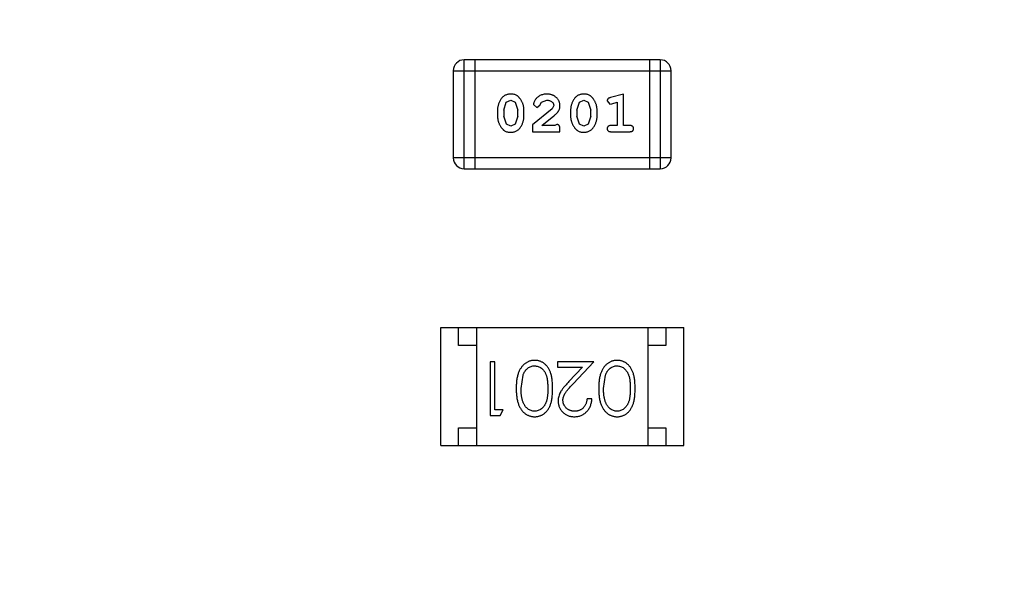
# Model space of a CAD drawing. Header units: inches. Extents: x -13 to 119, y -33 to 44.
# Tile 36 of 40: x 102.41 to 105.16, y 14.02 to 15.57. Entities that reach past the tile are written whole.
import ezdxf

# ---------------------------------------------------------------- set-up
doc = ezdxf.new("R2010")
doc.units = ezdxf.units.IN
doc.header["$LTSCALE"] = 1.21
doc.header["$MEASUREMENT"] = 0
doc.header["$PDMODE"] = 3
doc.header["$PDSIZE"] = 0.3125
doc.layers.get('0').update_dxf_attribs({"linetype": 'CONTINUOUS'})
doc.layers.get('Defpoints').update_dxf_attribs({"linetype": 'CONTINUOUS'})
doc.layers.add('DIM', color=3, linetype='CONTINUOUS')
doc.styles.get("Standard").update_dxf_attribs({"font": 'txt', "width": 0.8})
doc.dimstyles.get("Standard").update_dxf_attribs({"dimtxt": 0.15625, "dimasz": 0.1875, "dimexe": 0.125, "dimexo": 0.0625, "dimgap": 0.09, "dimtad": 0, "dimtih": 1, "dimtoh": 1, "dimzin": 4, "dimdsep": 46, "dimtxsty": 'Standard', "dimblk": '_FILLED', "dimblk1": '_FILLED', "dimblk2": '_FILLED', "dimcen": 0.09, "dimazin": 1, "dimtp": 0.01, "dimtm": 0.01, "dimtfac": 1, "dimtofl": 0, "dimtmove": 0, "dimatfit": 3, "dimldrblk": '_FILLED', "dimfxl": 1, "dimtolj": 1, "dimtzin": 4, "dimarcsym": 0})

# ---------------------------------------------------------------- blocks, each defined once
blk = doc.blocks.new('_FILLED')
at = {"color": 0, "linetype": 'ByBlock'}
blk.add_solid([(0, 0), (-1, 0.1667), (-1, -0.1667)], dxfattribs=at)
blk = doc.blocks.new('*D26')
at = {"layer": 'Defpoints', "color": 0}
for p in [(87.6825, 22.6485), (108.0025, -8.1472), (108.0025, -17.2496)]:
    blk.add_point(p, dxfattribs=at)
at = {"layer": 'DIM', "color": 0, "lineweight": -2}
for p, q in [((87.6825, 22.586), (87.6825, -17.3746)), ((108.0025, -8.2097), (108.0025, -17.3746)), ((88.8825, -17.2496), (95.9125, -17.2496)), ((106.8025, -17.2496), (99.7725, -17.2496))]:
    blk.add_line(p, q, dxfattribs=at)
at = {"layer": 'DIM', "color": 0, "lineweight": -2, "xscale": 1.2, "yscale": 1.2, "zscale": 1.2, "rotation": 180}
blk.add_blockref('_FILLED', (87.6825, -17.2496), dxfattribs=at)
at = {"layer": 'DIM', "color": 0, "lineweight": -2, "xscale": 1.2, "yscale": 1.2, "zscale": 1.2}
blk.add_blockref('_FILLED', (108.0025, -17.2496), dxfattribs=at)
at = {"layer": 'DIM', "color": 0, "insert": (97.8425, -17.2496), "char_height": 1.2, "attachment_point": 5}
blk.add_mtext('\\A1;20.32', dxfattribs=at)
blk = doc.blocks.new('*D29')
at = {"layer": 'Defpoints', "color": 0}
for p in [(104.4822, 23.466), (115.0848, 23.466), (106.0027, -8.5301)]:
    blk.add_point(p, dxfattribs=at)
at = {"layer": 'DIM', "color": 0, "lineweight": -2}
for p, q in [((104.5447, 23.466), (115.2098, 23.466)), ((115.0848, 22.266), (115.0848, 9.318)), ((115.0848, -7.3301), (115.0848, 5.618)), ((106.0652, -8.5301), (115.2098, -8.5301))]:
    blk.add_line(p, q, dxfattribs=at)
at = {"layer": 'DIM', "color": 0, "lineweight": -2, "xscale": 1.2, "yscale": 1.2, "zscale": 1.2}
for p, rotation in [((115.0848, 23.466), 90), ((115.0848, -8.5301), 270)]:
    blk.add_blockref('_FILLED', p, dxfattribs=dict(at, rotation=rotation))
at = {"layer": 'DIM', "color": 0, "insert": (115.0848, 7.468), "char_height": 1.2, "attachment_point": 5, "rotation": 90}
blk.add_mtext('\\A1;32.00', dxfattribs=at)

msp = doc.modelspace()

# ---------------------------------------------------------------- linework, layer by layer
at = {"color": 7, "linetype": 'Continuous'}
for p, q in [((103.6519, 15.1551), (103.6519, 15.4599)), ((104.2005, 15.4599), (103.6519, 15.4599)), ((103.6823, 15.1551), (103.6823, 15.4599)), ((104.17, 15.4599), (104.17, 15.1551)), ((104.2005, 15.4599), (104.2005, 15.1551)), ((103.6214, 15.4294), (103.6214, 15.1856)), ((103.6214, 15.4294), (104.231, 15.4294)), ((104.231, 15.1856), (104.231, 15.4294)), ((103.7698, 15.341), (103.7822, 15.3468)), ((103.7822, 15.3468), (103.7943, 15.3416)), ((103.8682, 15.3415), (103.8831, 15.3468)), ((103.9743, 15.341), (103.9867, 15.3468)), ((103.9867, 15.3468), (103.9989, 15.3416)), ((104.052, 15.3451), (104.0599, 15.3358)), ((104.0977, 15.3642), (104.0611, 15.3543)), ((104.0977, 15.2761), (104.0977, 15.3642)), ((103.7453, 15.3195), (103.7453, 15.3018)), ((103.7626, 15.3193), (103.7698, 15.341)), ((103.7626, 15.3193), (103.7626, 15.3021)), ((103.7943, 15.3416), (103.8019, 15.3193)), ((103.8019, 15.3021), (103.8019, 15.3193)), ((103.8192, 15.3018), (103.8192, 15.3195)), ((103.8978, 15.3226), (103.8428, 15.2776)), ((103.846, 15.3348), (103.8548, 15.3264)), ((103.8548, 15.3264), (103.8633, 15.333)), ((103.8633, 15.333), (103.8682, 15.3415)), ((103.9026, 15.3323), (103.8978, 15.3226)), ((103.9498, 15.3195), (103.9498, 15.3018)), ((103.9671, 15.3193), (103.9743, 15.341)), ((103.9671, 15.3193), (103.9671, 15.3021)), ((103.9989, 15.3416), (104.0064, 15.3193)), ((104.0064, 15.3021), (104.0064, 15.3193)), ((104.0237, 15.3018), (104.0237, 15.3195)), ((104.0599, 15.3358), (104.0653, 15.3369)), ((104.0653, 15.3369), (104.0804, 15.341)), ((104.0804, 15.341), (104.0804, 15.2761)), ((103.7702, 15.2798), (103.7626, 15.3021)), ((103.8019, 15.3021), (103.7947, 15.2803)), ((103.8696, 15.2761), (103.9031, 15.3031)), ((103.9747, 15.2798), (103.9671, 15.3021)), ((104.0064, 15.3021), (103.9992, 15.2803)), ((103.7824, 15.2745), (103.7702, 15.2798)), ((103.7947, 15.2803), (103.7824, 15.2745)), ((103.8428, 15.2776), (103.8428, 15.2587)), ((103.9057, 15.2761), (103.8696, 15.2761)), ((103.9112, 15.2792), (103.9057, 15.2761)), ((103.9199, 15.2587), (103.9199, 15.2666)), ((103.9869, 15.2745), (103.9747, 15.2798)), ((103.9992, 15.2803), (103.9869, 15.2745)), ((104.0804, 15.2761), (104.0631, 15.2761)), ((104.115, 15.2761), (104.0977, 15.2761)), ((103.8428, 15.2587), (103.9199, 15.2587)), ((104.0631, 15.2587), (104.115, 15.2587)), ((104.231, 15.1856), (103.6214, 15.1856)), ((103.6519, 15.1551), (104.2005, 15.1551)), ((103.5862, 14.3805), (103.5862, 14.7105)), ((103.5862, 14.7105), (104.2662, 14.7105)), ((103.6362, 14.6605), (103.6362, 14.7105)), ((103.6862, 14.7105), (103.6862, 14.3805)), ((104.1662, 14.7105), (104.1662, 14.3805)), ((104.2162, 14.7105), (104.2162, 14.6605)), ((104.2662, 14.3805), (104.2662, 14.7105)), ((103.6862, 14.6605), (103.6362, 14.6605)), ((104.2162, 14.6605), (104.1662, 14.6605)), ((103.7244, 14.6152), (103.7244, 14.4652)), ((103.7379, 14.6152), (103.7244, 14.6152)), ((103.7379, 14.4806), (103.7379, 14.6152)), ((103.9129, 14.6152), (103.9129, 14.5998)), ((104.0148, 14.6152), (103.9129, 14.6152)), ((103.9566, 14.5531), (104.0148, 14.6152)), ((103.811, 14.5402), (103.8166, 14.5779)), ((103.9129, 14.5998), (103.9827, 14.5998)), ((103.9827, 14.5998), (103.9452, 14.5598)), ((104.0417, 14.5402), (104.0474, 14.5779)), ((104.009, 14.5113), (103.9956, 14.5113)), ((103.7244, 14.4652), (103.7522, 14.4652)), ((103.761, 14.4806), (103.7379, 14.4806)), ((103.7522, 14.4652), (103.761, 14.4806)), ((103.6362, 14.3805), (103.6362, 14.4305)), ((103.6362, 14.4305), (103.6862, 14.4305)), ((104.1662, 14.4305), (104.2162, 14.4305)), ((104.2162, 14.4305), (104.2162, 14.3805)), ((103.5862, 14.3805), (104.2662, 14.3805))]:
    msp.add_line(p, q, dxfattribs=at)
for centre, start, end in [((103.6519, 15.4294), 90, 180), ((104.2005, 15.4294), 0, 90), ((103.6519, 15.1856), 180, 270), ((104.2005, 15.1856), 270, 0)]:
    msp.add_arc(centre, 0.0305, start, end, dxfattribs=at)
for points, knots in [([(103.7821, 15.3642), (103.7806, 15.3641), (103.7778, 15.364), (103.7737, 15.3633), (103.7699, 15.3622), (103.7663, 15.3606), (103.763, 15.3586), (103.76, 15.356), (103.7572, 15.3531), (103.7547, 15.3497), (103.7525, 15.3461), (103.7506, 15.3424), (103.7489, 15.3387), (103.7476, 15.3349), (103.7466, 15.3312), (103.7458, 15.3273), (103.7454, 15.3234), (103.7453, 15.3208), (103.7453, 15.3195)], [0, 0, 0, 0, 0.06692, 0.130834, 0.19258, 0.252759, 0.312631, 0.373411, 0.436359, 0.501894, 0.568244, 0.632472, 0.69556, 0.757163, 0.818592, 0.878885, 0.939235, 1, 1, 1, 1]), ([(103.8192, 15.3195), (103.8192, 15.3206), (103.8192, 15.3228), (103.8189, 15.3259), (103.8183, 15.3291), (103.8177, 15.3322), (103.8167, 15.3352), (103.8156, 15.3382), (103.8143, 15.3412), (103.8128, 15.3441), (103.8112, 15.3468), (103.8096, 15.3494), (103.8079, 15.3517), (103.8063, 15.3538), (103.8046, 15.3557), (103.8029, 15.3573), (103.8011, 15.3587), (103.7988, 15.3603), (103.7956, 15.3619), (103.7914, 15.3632), (103.7869, 15.364), (103.7837, 15.3641), (103.7821, 15.3642)], [0, 0, 0, 0, 0.049855, 0.099516, 0.148482, 0.19758, 0.246804, 0.296268, 0.346517, 0.397047, 0.446826, 0.49336, 0.537801, 0.579207, 0.617974, 0.654833, 0.689171, 0.722088, 0.786392, 0.853518, 0.924186, 1, 1, 1, 1]), ([(103.8832, 15.3642), (103.8815, 15.3641), (103.8782, 15.364), (103.8732, 15.3631), (103.8685, 15.3617), (103.864, 15.3597), (103.8598, 15.3573), (103.8562, 15.3544), (103.8531, 15.3512), (103.8505, 15.3476), (103.8486, 15.344), (103.8471, 15.3407), (103.8462, 15.3377), (103.846, 15.3357), (103.846, 15.3348)], [0, 0, 0, 0, 0.098286, 0.193983, 0.289056, 0.384352, 0.477435, 0.566197, 0.652355, 0.737986, 0.818188, 0.887401, 0.94802, 1, 1, 1, 1]), ([(103.8831, 15.3468), (103.8845, 15.3468), (103.8872, 15.3467), (103.891, 15.3459), (103.8944, 15.3445), (103.8973, 15.3426), (103.8996, 15.3403), (103.9013, 15.3378), (103.9024, 15.3351), (103.9025, 15.3333), (103.9026, 15.3323)], [0, 0, 0, 0, 0.156344, 0.299348, 0.4327, 0.561, 0.682299, 0.791883, 0.89611, 1, 1, 1, 1]), ([(103.9199, 15.3314), (103.9199, 15.3325), (103.9198, 15.3347), (103.9193, 15.3379), (103.9185, 15.341), (103.9174, 15.344), (103.9159, 15.3469), (103.9141, 15.3496), (103.912, 15.3522), (103.9096, 15.3546), (103.907, 15.3568), (103.9041, 15.3588), (103.9011, 15.3605), (103.8979, 15.3618), (103.8945, 15.3628), (103.8909, 15.3636), (103.8871, 15.3641), (103.8845, 15.3641), (103.8832, 15.3642)], [0, 0, 0, 0, 0.060981, 0.120256, 0.178148, 0.236115, 0.293993, 0.352864, 0.413358, 0.476056, 0.539296, 0.602396, 0.665116, 0.728325, 0.792919, 0.859317, 0.928302, 1, 1, 1, 1]), ([(103.9866, 15.3642), (103.9851, 15.3641), (103.9823, 15.364), (103.9783, 15.3633), (103.9744, 15.3622), (103.9708, 15.3606), (103.9675, 15.3586), (103.9645, 15.356), (103.9617, 15.3531), (103.9592, 15.3497), (103.957, 15.3461), (103.9551, 15.3424), (103.9535, 15.3387), (103.9521, 15.3349), (103.9511, 15.3312), (103.9503, 15.3273), (103.9499, 15.3234), (103.9498, 15.3208), (103.9498, 15.3195)], [0, 0, 0, 0, 0.06692, 0.130834, 0.19258, 0.252759, 0.312631, 0.373411, 0.436359, 0.501894, 0.568244, 0.632472, 0.69556, 0.757163, 0.818592, 0.878885, 0.939235, 1, 1, 1, 1]), ([(104.0237, 15.3195), (104.0237, 15.3206), (104.0237, 15.3228), (104.0234, 15.3259), (104.0228, 15.3291), (104.0222, 15.3322), (104.0212, 15.3352), (104.0201, 15.3382), (104.0188, 15.3412), (104.0173, 15.3441), (104.0157, 15.3468), (104.0141, 15.3494), (104.0125, 15.3517), (104.0108, 15.3538), (104.0091, 15.3557), (104.0074, 15.3573), (104.0056, 15.3587), (104.0033, 15.3603), (104.0001, 15.3619), (103.9959, 15.3632), (103.9914, 15.364), (103.9882, 15.3641), (103.9866, 15.3642)], [0, 0, 0, 0, 0.049855, 0.099516, 0.148482, 0.19758, 0.246804, 0.296268, 0.346517, 0.397047, 0.446826, 0.49336, 0.537801, 0.579207, 0.617974, 0.654833, 0.689171, 0.722088, 0.786392, 0.853518, 0.924186, 1, 1, 1, 1]), ([(104.0611, 15.3543), (104.0602, 15.354), (104.0587, 15.3535), (104.0566, 15.3527), (104.055, 15.3518), (104.0538, 15.3508), (104.053, 15.3496), (104.0524, 15.3482), (104.0521, 15.3467), (104.0521, 15.3457), (104.052, 15.3451)], [0, 0, 0, 0, 0.187321, 0.344927, 0.475328, 0.579604, 0.674244, 0.773631, 0.882025, 1, 1, 1, 1]), ([(103.9031, 15.3031), (103.904, 15.3039), (103.9057, 15.3054), (103.9081, 15.3076), (103.9102, 15.3097), (103.9121, 15.3117), (103.9137, 15.3135), (103.915, 15.3153), (103.9161, 15.3169), (103.9173, 15.319), (103.9183, 15.3216), (103.9192, 15.3247), (103.9198, 15.328), (103.9199, 15.3303), (103.9199, 15.3314)], [0, 0, 0, 0, 0.103002, 0.197728, 0.285279, 0.365235, 0.437224, 0.502446, 0.560545, 0.611446, 0.707576, 0.80349, 0.900532, 1, 1, 1, 1]), ([(103.7453, 15.3018), (103.7453, 15.3007), (103.7453, 15.2986), (103.7456, 15.2954), (103.7461, 15.2923), (103.7468, 15.2892), (103.7477, 15.2861), (103.7488, 15.2832), (103.7501, 15.2802), (103.7516, 15.2773), (103.7531, 15.2746), (103.7548, 15.272), (103.7564, 15.2697), (103.7581, 15.2676), (103.7598, 15.2658), (103.7614, 15.2641), (103.7632, 15.2627), (103.7655, 15.2611), (103.7687, 15.2595), (103.7729, 15.2581), (103.7775, 15.2573), (103.7807, 15.2572), (103.7823, 15.2572)], [0, 0, 0, 0, 0.049886, 0.09882, 0.148132, 0.19689, 0.246038, 0.295176, 0.345305, 0.395692, 0.445312, 0.491875, 0.535813, 0.577009, 0.616081, 0.652689, 0.687585, 0.720206, 0.785062, 0.85223, 0.923759, 1, 1, 1, 1]), ([(103.7823, 15.2572), (103.7838, 15.2572), (103.7866, 15.2573), (103.7907, 15.258), (103.7945, 15.2591), (103.7981, 15.2607), (103.8014, 15.2627), (103.8045, 15.2653), (103.8073, 15.2682), (103.8097, 15.2716), (103.8119, 15.2752), (103.8139, 15.2789), (103.8155, 15.2826), (103.8169, 15.2863), (103.8179, 15.2901), (103.8187, 15.294), (103.8191, 15.2979), (103.8192, 15.3005), (103.8192, 15.3018)], [0, 0, 0, 0, 0.067217, 0.131051, 0.19272, 0.252824, 0.312745, 0.373449, 0.436041, 0.501494, 0.567761, 0.632087, 0.695096, 0.757109, 0.817993, 0.878657, 0.939311, 1, 1, 1, 1]), ([(103.9498, 15.3018), (103.9498, 15.3007), (103.9498, 15.2986), (103.9502, 15.2954), (103.9506, 15.2923), (103.9513, 15.2892), (103.9522, 15.2861), (103.9533, 15.2832), (103.9546, 15.2802), (103.9561, 15.2773), (103.9576, 15.2746), (103.9593, 15.272), (103.9609, 15.2697), (103.9626, 15.2676), (103.9643, 15.2658), (103.966, 15.2641), (103.9677, 15.2627), (103.9701, 15.2611), (103.9732, 15.2595), (103.9774, 15.2581), (103.982, 15.2573), (103.9852, 15.2572), (103.9868, 15.2572)], [0, 0, 0, 0, 0.049886, 0.09882, 0.148132, 0.19689, 0.246038, 0.295176, 0.345305, 0.395692, 0.445312, 0.491875, 0.535813, 0.577009, 0.616081, 0.652689, 0.687585, 0.720206, 0.785062, 0.85223, 0.923759, 1, 1, 1, 1]), ([(103.9868, 15.2572), (103.9883, 15.2572), (103.9911, 15.2573), (103.9952, 15.258), (103.999, 15.2591), (104.0026, 15.2607), (104.0059, 15.2627), (104.009, 15.2653), (104.0118, 15.2682), (104.0142, 15.2716), (104.0164, 15.2752), (104.0184, 15.2789), (104.02, 15.2826), (104.0214, 15.2863), (104.0224, 15.2901), (104.0232, 15.294), (104.0236, 15.2979), (104.0237, 15.3005), (104.0237, 15.3018)], [0, 0, 0, 0, 0.067217, 0.131051, 0.19272, 0.252824, 0.312745, 0.373449, 0.436041, 0.501494, 0.567761, 0.632087, 0.695096, 0.757109, 0.817993, 0.878657, 0.939311, 1, 1, 1, 1]), ([(103.9199, 15.2666), (103.9199, 15.2677), (103.9198, 15.2697), (103.9194, 15.2724), (103.9187, 15.2746), (103.9177, 15.2764), (103.9163, 15.2776), (103.9148, 15.2785), (103.9131, 15.2791), (103.9119, 15.2792), (103.9112, 15.2792)], [0, 0, 0, 0, 0.1844, 0.34094, 0.473574, 0.586824, 0.690029, 0.789175, 0.890445, 1, 1, 1, 1]), ([(104.0631, 15.2761), (104.0622, 15.276), (104.0605, 15.276), (104.0581, 15.2755), (104.0562, 15.2748), (104.0546, 15.2737), (104.0535, 15.2724), (104.0526, 15.2709), (104.0521, 15.2692), (104.0521, 15.268), (104.052, 15.2674)], [0, 0, 0, 0, 0.169102, 0.317658, 0.446239, 0.563118, 0.671828, 0.776546, 0.884858, 1, 1, 1, 1]), ([(104.052, 15.2674), (104.0521, 15.2668), (104.0521, 15.2656), (104.0526, 15.2639), (104.0535, 15.2624), (104.0546, 15.2611), (104.0562, 15.26), (104.0582, 15.2593), (104.0605, 15.2588), (104.0622, 15.2588), (104.0631, 15.2587)], [0, 0, 0, 0, 0.115051, 0.223278, 0.329269, 0.437893, 0.554681, 0.682591, 0.83103, 1, 1, 1, 1]), ([(104.126, 15.2674), (104.1259, 15.268), (104.1259, 15.2692), (104.1254, 15.2709), (104.1245, 15.2724), (104.1234, 15.2737), (104.1218, 15.2748), (104.1199, 15.2755), (104.1175, 15.276), (104.1159, 15.276), (104.115, 15.2761)], [0, 0, 0, 0, 0.11517, 0.223509, 0.328254, 0.438012, 0.553651, 0.682263, 0.830856, 1, 1, 1, 1]), ([(104.115, 15.2587), (104.1159, 15.2588), (104.1175, 15.2588), (104.1199, 15.2593), (104.1218, 15.26), (104.1234, 15.2611), (104.1245, 15.2624), (104.1254, 15.2639), (104.1259, 15.2656), (104.1259, 15.2668), (104.126, 15.2674)], [0, 0, 0, 0, 0.169012, 0.317488, 0.445429, 0.560977, 0.67065, 0.776666, 0.88492, 1, 1, 1, 1]), ([(103.8493, 14.619), (103.8481, 14.619), (103.8457, 14.619), (103.8422, 14.6185), (103.8388, 14.6179), (103.8354, 14.617), (103.8322, 14.6157), (103.829, 14.6143), (103.8259, 14.6125), (103.8229, 14.6106), (103.82, 14.6083), (103.8172, 14.6058), (103.8146, 14.603), (103.8122, 14.6), (103.81, 14.5967), (103.8079, 14.5931), (103.806, 14.5893), (103.8042, 14.5852), (103.8026, 14.5808), (103.8013, 14.5761), (103.8001, 14.571), (103.7991, 14.5655), (103.7984, 14.5597), (103.7979, 14.5536), (103.7976, 14.547), (103.7975, 14.5425), (103.7975, 14.5403)], [0, 0, 0, 0, 0.033824, 0.067298, 0.10028, 0.133019, 0.165736, 0.198792, 0.232372, 0.266409, 0.301016, 0.336196, 0.371972, 0.408574, 0.446394, 0.485225, 0.525372, 0.567224, 0.611081, 0.65775, 0.70702, 0.759235, 0.814484, 0.873227, 0.934937, 1, 1, 1, 1]), ([(103.8166, 14.5779), (103.817, 14.579), (103.8178, 14.581), (103.8191, 14.5839), (103.8206, 14.5867), (103.8222, 14.5892), (103.8239, 14.5915), (103.8258, 14.5936), (103.8278, 14.5955), (103.8306, 14.5978), (103.8343, 14.6001), (103.839, 14.6021), (103.8438, 14.6035), (103.8472, 14.6036), (103.8488, 14.6037)], [0, 0, 0, 0, 0.075949, 0.148549, 0.218996, 0.286119, 0.351826, 0.416074, 0.478265, 0.540325, 0.660405, 0.774606, 0.887187, 1, 1, 1, 1]), ([(103.8488, 14.6037), (103.8505, 14.6036), (103.8538, 14.6034), (103.8587, 14.6021), (103.8634, 14.6), (103.8672, 14.5977), (103.87, 14.5954), (103.8721, 14.5934), (103.874, 14.5913), (103.8757, 14.589), (103.8774, 14.5865), (103.8788, 14.5837), (103.8802, 14.5808), (103.8814, 14.5777), (103.8825, 14.5743), (103.8834, 14.5706), (103.8842, 14.5664), (103.8849, 14.5619), (103.8853, 14.557), (103.8857, 14.5517), (103.886, 14.5461), (103.886, 14.5422), (103.886, 14.5402)], [0, 0, 0, 0, 0.060034, 0.120278, 0.182348, 0.247919, 0.281641, 0.315701, 0.350322, 0.385703, 0.421819, 0.459196, 0.497866, 0.538301, 0.58121, 0.628183, 0.679403, 0.734699, 0.794074, 0.858416, 0.927049, 1, 1, 1, 1]), ([(103.8994, 14.5403), (103.8994, 14.5426), (103.8994, 14.5473), (103.8991, 14.554), (103.8986, 14.5604), (103.8979, 14.5663), (103.897, 14.5719), (103.8959, 14.577), (103.8946, 14.5817), (103.8931, 14.5861), (103.8914, 14.5901), (103.8895, 14.5938), (103.8875, 14.5973), (103.8853, 14.6005), (103.883, 14.6034), (103.8806, 14.6062), (103.8779, 14.6086), (103.8751, 14.6108), (103.8722, 14.6127), (103.8692, 14.6144), (103.8661, 14.6159), (103.8629, 14.617), (103.8596, 14.6179), (103.8562, 14.6186), (103.8528, 14.619), (103.8505, 14.619), (103.8493, 14.619)], [0, 0, 0, 0, 0.068113, 0.132564, 0.193427, 0.250218, 0.303569, 0.353576, 0.400235, 0.443586, 0.484619, 0.524292, 0.56238, 0.599049, 0.63494, 0.669782, 0.704009, 0.737842, 0.771098, 0.803896, 0.836415, 0.868639, 0.900715, 0.933378, 0.966213, 1, 1, 1, 1]), ([(104.08, 14.619), (104.0789, 14.619), (104.0765, 14.619), (104.073, 14.6185), (104.0695, 14.6179), (104.0662, 14.617), (104.0629, 14.6157), (104.0597, 14.6143), (104.0566, 14.6125), (104.0536, 14.6106), (104.0507, 14.6083), (104.048, 14.6058), (104.0454, 14.603), (104.043, 14.6), (104.0407, 14.5967), (104.0387, 14.5931), (104.0367, 14.5893), (104.035, 14.5852), (104.0333, 14.5808), (104.032, 14.5761), (104.0309, 14.571), (104.0299, 14.5655), (104.0292, 14.5597), (104.0286, 14.5536), (104.0284, 14.547), (104.0283, 14.5425), (104.0283, 14.5403)], [0, 0, 0, 0, 0.033824, 0.067298, 0.10028, 0.133019, 0.165736, 0.198792, 0.232372, 0.266409, 0.301016, 0.336196, 0.371972, 0.408574, 0.446394, 0.485225, 0.525372, 0.567224, 0.611081, 0.65775, 0.70702, 0.759235, 0.814484, 0.873227, 0.934937, 1, 1, 1, 1]), ([(104.0474, 14.5779), (104.0478, 14.579), (104.0486, 14.581), (104.0499, 14.5839), (104.0514, 14.5867), (104.053, 14.5892), (104.0547, 14.5915), (104.0566, 14.5936), (104.0586, 14.5955), (104.0614, 14.5978), (104.0651, 14.6001), (104.0698, 14.6021), (104.0746, 14.6035), (104.0779, 14.6036), (104.0796, 14.6037)], [0, 0, 0, 0, 0.075949, 0.148549, 0.218996, 0.286119, 0.351826, 0.416074, 0.478265, 0.540325, 0.660405, 0.774606, 0.887187, 1, 1, 1, 1]), ([(104.0796, 14.6037), (104.0812, 14.6036), (104.0846, 14.6034), (104.0894, 14.6021), (104.0942, 14.6), (104.0979, 14.5977), (104.1008, 14.5954), (104.1028, 14.5934), (104.1047, 14.5913), (104.1065, 14.589), (104.1081, 14.5865), (104.1096, 14.5837), (104.111, 14.5808), (104.1122, 14.5777), (104.1133, 14.5743), (104.1142, 14.5706), (104.115, 14.5664), (104.1157, 14.5619), (104.1161, 14.557), (104.1165, 14.5517), (104.1167, 14.5461), (104.1167, 14.5422), (104.1167, 14.5402)], [0, 0, 0, 0, 0.060034, 0.120278, 0.182348, 0.247919, 0.281641, 0.315701, 0.350322, 0.385703, 0.421819, 0.459196, 0.497866, 0.538301, 0.58121, 0.628183, 0.679403, 0.734699, 0.794074, 0.858416, 0.927049, 1, 1, 1, 1]), ([(104.1302, 14.5403), (104.1302, 14.5426), (104.1302, 14.5473), (104.1299, 14.554), (104.1294, 14.5604), (104.1286, 14.5663), (104.1277, 14.5719), (104.1267, 14.577), (104.1253, 14.5817), (104.1238, 14.5861), (104.1221, 14.5901), (104.1203, 14.5938), (104.1183, 14.5973), (104.1161, 14.6005), (104.1138, 14.6034), (104.1113, 14.6062), (104.1087, 14.6086), (104.1059, 14.6108), (104.1029, 14.6127), (104.0999, 14.6144), (104.0968, 14.6159), (104.0936, 14.617), (104.0904, 14.6179), (104.087, 14.6186), (104.0836, 14.619), (104.0812, 14.619), (104.08, 14.619)], [0, 0, 0, 0, 0.068113, 0.132564, 0.193427, 0.250218, 0.303569, 0.353576, 0.400235, 0.443586, 0.484619, 0.524292, 0.56238, 0.599049, 0.63494, 0.669782, 0.704009, 0.737842, 0.771098, 0.803896, 0.836415, 0.868639, 0.900715, 0.933378, 0.966213, 1, 1, 1, 1]), ([(103.9452, 14.5598), (103.9437, 14.5582), (103.941, 14.5552), (103.937, 14.5509), (103.9334, 14.5468), (103.9303, 14.5429), (103.9274, 14.5393), (103.9249, 14.5359), (103.9228, 14.5327), (103.9205, 14.5289), (103.9182, 14.5242), (103.9163, 14.5183), (103.915, 14.5122), (103.9149, 14.508), (103.9148, 14.5059)], [0, 0, 0, 0, 0.09953, 0.192079, 0.277712, 0.357454, 0.429648, 0.495771, 0.555538, 0.608657, 0.707578, 0.804328, 0.901298, 1, 1, 1, 1]), ([(103.9283, 14.5071), (103.9283, 14.5088), (103.9285, 14.512), (103.9295, 14.5168), (103.9312, 14.5214), (103.9332, 14.5253), (103.9352, 14.5284), (103.9371, 14.5311), (103.9395, 14.534), (103.9421, 14.5373), (103.9452, 14.5408), (103.9487, 14.5447), (103.9525, 14.5488), (103.9552, 14.5516), (103.9566, 14.5531)], [0, 0, 0, 0, 0.088014, 0.174976, 0.2638, 0.355443, 0.406413, 0.465519, 0.533076, 0.609353, 0.693899, 0.787171, 0.889197, 1, 1, 1, 1]), ([(103.7975, 14.5403), (103.7975, 14.538), (103.7976, 14.5335), (103.7979, 14.5269), (103.7984, 14.5207), (103.7992, 14.5148), (103.8001, 14.5094), (103.8013, 14.5042), (103.8027, 14.4995), (103.8043, 14.4951), (103.8061, 14.491), (103.808, 14.4871), (103.8101, 14.4836), (103.8124, 14.4803), (103.8148, 14.4773), (103.8174, 14.4745), (103.8201, 14.472), (103.823, 14.4697), (103.8259, 14.4677), (103.829, 14.466), (103.8322, 14.4646), (103.8354, 14.4634), (103.8388, 14.4625), (103.8422, 14.4618), (103.8457, 14.4614), (103.8481, 14.4614), (103.8493, 14.4613)], [0, 0, 0, 0, 0.065278, 0.127205, 0.186168, 0.241675, 0.294115, 0.343609, 0.390387, 0.434463, 0.476646, 0.517002, 0.555936, 0.593716, 0.630057, 0.665601, 0.700745, 0.734917, 0.768681, 0.802087, 0.834849, 0.867433, 0.900138, 0.932806, 0.966212, 1, 1, 1, 1]), ([(103.8488, 14.4767), (103.8472, 14.4768), (103.8439, 14.477), (103.8391, 14.4782), (103.8344, 14.4804), (103.8306, 14.4827), (103.8278, 14.485), (103.8257, 14.487), (103.8238, 14.4892), (103.822, 14.4917), (103.8203, 14.4944), (103.8187, 14.4974), (103.8173, 14.5005), (103.816, 14.504), (103.8148, 14.5076), (103.8137, 14.5115), (103.8129, 14.5157), (103.8122, 14.5201), (103.8117, 14.5248), (103.8112, 14.5297), (103.811, 14.5349), (103.811, 14.5384), (103.811, 14.5402)], [0, 0, 0, 0, 0.059689, 0.119507, 0.181075, 0.246162, 0.279894, 0.314468, 0.350403, 0.387474, 0.426147, 0.466624, 0.508745, 0.553328, 0.600058, 0.649177, 0.700552, 0.754894, 0.811825, 0.871514, 0.934319, 1, 1, 1, 1]), ([(103.886, 14.5402), (103.886, 14.5382), (103.886, 14.5343), (103.8857, 14.5286), (103.8854, 14.5233), (103.8848, 14.5184), (103.8842, 14.5139), (103.8834, 14.5098), (103.8825, 14.506), (103.8814, 14.5026), (103.8802, 14.4995), (103.8788, 14.4966), (103.8773, 14.4939), (103.8757, 14.4914), (103.8739, 14.489), (103.872, 14.4869), (103.87, 14.485), (103.8672, 14.4827), (103.8634, 14.4804), (103.8587, 14.4782), (103.8538, 14.477), (103.8505, 14.4768), (103.8488, 14.4767)], [0, 0, 0, 0, 0.073302, 0.142286, 0.206253, 0.266017, 0.321612, 0.372532, 0.419497, 0.462398, 0.502825, 0.541489, 0.579034, 0.615143, 0.650298, 0.684912, 0.718701, 0.752189, 0.817245, 0.879117, 0.939613, 1, 1, 1, 1]), ([(103.8493, 14.4613), (103.8505, 14.4614), (103.8528, 14.4614), (103.8562, 14.4618), (103.8596, 14.4625), (103.8629, 14.4634), (103.8661, 14.4646), (103.8692, 14.466), (103.8723, 14.4678), (103.8752, 14.4697), (103.878, 14.4719), (103.8807, 14.4744), (103.8832, 14.4771), (103.8855, 14.48), (103.8876, 14.4833), (103.8897, 14.4867), (103.8915, 14.4904), (103.8932, 14.4944), (103.8946, 14.4987), (103.8959, 14.5034), (103.897, 14.5085), (103.8979, 14.514), (103.8986, 14.52), (103.8991, 14.5264), (103.8994, 14.5332), (103.8994, 14.5379), (103.8994, 14.5403)], [0, 0, 0, 0, 0.033742, 0.066533, 0.099153, 0.13154, 0.164087, 0.196563, 0.229707, 0.263315, 0.297504, 0.331686, 0.366482, 0.4021, 0.438958, 0.476748, 0.515985, 0.556589, 0.599519, 0.645765, 0.695487, 0.748721, 0.805687, 0.866754, 0.931405, 1, 1, 1, 1]), ([(104.0283, 14.5403), (104.0283, 14.538), (104.0284, 14.5335), (104.0286, 14.5269), (104.0292, 14.5207), (104.0299, 14.5148), (104.0309, 14.5094), (104.032, 14.5042), (104.0335, 14.4995), (104.035, 14.4951), (104.0369, 14.491), (104.0388, 14.4871), (104.0409, 14.4836), (104.0431, 14.4803), (104.0456, 14.4773), (104.0481, 14.4745), (104.0508, 14.472), (104.0537, 14.4697), (104.0567, 14.4677), (104.0598, 14.466), (104.063, 14.4646), (104.0662, 14.4634), (104.0695, 14.4625), (104.073, 14.4618), (104.0765, 14.4614), (104.0789, 14.4614), (104.08, 14.4613)], [0, 0, 0, 0, 0.065278, 0.127205, 0.186168, 0.241675, 0.294115, 0.343609, 0.390387, 0.434463, 0.476646, 0.517002, 0.555936, 0.593716, 0.630057, 0.665601, 0.700745, 0.734917, 0.768681, 0.802087, 0.834849, 0.867433, 0.900138, 0.932806, 0.966212, 1, 1, 1, 1]), ([(104.0796, 14.4767), (104.078, 14.4768), (104.0747, 14.477), (104.0698, 14.4782), (104.0652, 14.4804), (104.0614, 14.4827), (104.0585, 14.485), (104.0565, 14.487), (104.0545, 14.4892), (104.0527, 14.4917), (104.0511, 14.4944), (104.0495, 14.4974), (104.048, 14.5005), (104.0467, 14.504), (104.0456, 14.5076), (104.0445, 14.5115), (104.0437, 14.5157), (104.0429, 14.5201), (104.0424, 14.5248), (104.042, 14.5297), (104.0418, 14.5349), (104.0418, 14.5384), (104.0417, 14.5402)], [0, 0, 0, 0, 0.059689, 0.119507, 0.181075, 0.246162, 0.279894, 0.314468, 0.350403, 0.387474, 0.426147, 0.466624, 0.508745, 0.553328, 0.600058, 0.649177, 0.700552, 0.754894, 0.811825, 0.871514, 0.934319, 1, 1, 1, 1]), ([(104.1167, 14.5402), (104.1167, 14.5382), (104.1167, 14.5343), (104.1165, 14.5286), (104.1161, 14.5233), (104.1156, 14.5184), (104.115, 14.5139), (104.1142, 14.5098), (104.1133, 14.506), (104.1122, 14.5026), (104.1109, 14.4995), (104.1096, 14.4966), (104.1081, 14.4939), (104.1064, 14.4914), (104.1047, 14.489), (104.1028, 14.4869), (104.1008, 14.485), (104.0979, 14.4827), (104.0942, 14.4804), (104.0895, 14.4782), (104.0846, 14.477), (104.0813, 14.4768), (104.0796, 14.4767)], [0, 0, 0, 0, 0.073302, 0.142286, 0.206253, 0.266017, 0.321612, 0.372532, 0.419497, 0.462398, 0.502825, 0.541489, 0.579034, 0.615143, 0.650298, 0.684912, 0.718701, 0.752189, 0.817245, 0.879117, 0.939613, 1, 1, 1, 1]), ([(104.08, 14.4613), (104.0812, 14.4614), (104.0836, 14.4614), (104.087, 14.4618), (104.0904, 14.4625), (104.0937, 14.4634), (104.0969, 14.4646), (104.1, 14.466), (104.103, 14.4678), (104.106, 14.4697), (104.1088, 14.4719), (104.1115, 14.4744), (104.1139, 14.4771), (104.1163, 14.48), (104.1184, 14.4833), (104.1204, 14.4867), (104.1223, 14.4904), (104.1239, 14.4944), (104.1254, 14.4987), (104.1267, 14.5034), (104.1278, 14.5085), (104.1287, 14.514), (104.1293, 14.52), (104.1299, 14.5264), (104.1302, 14.5332), (104.1302, 14.5379), (104.1302, 14.5403)], [0, 0, 0, 0, 0.033742, 0.066533, 0.099153, 0.13154, 0.164087, 0.196563, 0.229707, 0.263315, 0.297504, 0.331686, 0.366482, 0.4021, 0.438958, 0.476748, 0.515985, 0.556589, 0.599519, 0.645765, 0.695487, 0.748721, 0.805687, 0.866754, 0.931405, 1, 1, 1, 1]), ([(103.9148, 14.5059), (103.9149, 14.5045), (103.9149, 14.5015), (103.9155, 14.4972), (103.9165, 14.4931), (103.9179, 14.4891), (103.9197, 14.4852), (103.9218, 14.4815), (103.9244, 14.4779), (103.9273, 14.4746), (103.9305, 14.4715), (103.9341, 14.4688), (103.9378, 14.4665), (103.9418, 14.4646), (103.946, 14.4631), (103.9505, 14.4621), (103.9552, 14.4615), (103.9585, 14.4614), (103.9601, 14.4613)], [0, 0, 0, 0, 0.06271, 0.123347, 0.183401, 0.242828, 0.302097, 0.36242, 0.423725, 0.487032, 0.550491, 0.612709, 0.674265, 0.73617, 0.799211, 0.863483, 0.930525, 1, 1, 1, 1]), ([(103.9608, 14.4767), (103.9597, 14.4768), (103.9575, 14.4768), (103.9543, 14.4773), (103.9512, 14.4779), (103.9482, 14.4789), (103.9454, 14.4802), (103.9426, 14.4817), (103.9401, 14.4836), (103.9377, 14.4857), (103.9355, 14.488), (103.9336, 14.4904), (103.9319, 14.4929), (103.9306, 14.4955), (103.9295, 14.4983), (103.9288, 14.5011), (103.9284, 14.5041), (103.9283, 14.5061), (103.9283, 14.5071)], [0, 0, 0, 0, 0.068027, 0.133505, 0.19695, 0.26027, 0.322741, 0.384982, 0.448465, 0.513424, 0.578224, 0.640011, 0.700094, 0.760067, 0.819012, 0.877878, 0.938035, 1, 1, 1, 1]), ([(103.9601, 14.4613), (103.9618, 14.4614), (103.9651, 14.4615), (103.9699, 14.4621), (103.9746, 14.4633), (103.979, 14.4648), (103.9832, 14.4668), (103.9872, 14.4692), (103.991, 14.4721), (103.9946, 14.4754), (103.9979, 14.479), (104.0007, 14.4829), (104.0032, 14.487), (104.0052, 14.4914), (104.0068, 14.4961), (104.008, 14.5009), (104.0088, 14.5061), (104.009, 14.5096), (104.009, 14.5113)], [0, 0, 0, 0, 0.06445, 0.126725, 0.187421, 0.247417, 0.306749, 0.366595, 0.427749, 0.490235, 0.553031, 0.614805, 0.676505, 0.738096, 0.801021, 0.864897, 0.931209, 1, 1, 1, 1]), ([(103.9956, 14.5113), (103.9955, 14.51), (103.9952, 14.5074), (103.9945, 14.5036), (103.9935, 14.5001), (103.9923, 14.4968), (103.9908, 14.4937), (103.989, 14.4908), (103.987, 14.4882), (103.9848, 14.4858), (103.9823, 14.4837), (103.9797, 14.4818), (103.9769, 14.4802), (103.974, 14.479), (103.9709, 14.478), (103.9677, 14.4772), (103.9643, 14.4768), (103.962, 14.4768), (103.9608, 14.4767)], [0, 0, 0, 0, 0.073648, 0.143686, 0.210962, 0.275557, 0.338064, 0.399311, 0.4594, 0.51934, 0.579024, 0.637809, 0.695959, 0.754122, 0.813113, 0.873453, 0.935561, 1, 1, 1, 1])]:
    msp.add_open_spline(points, degree=3, knots=knots, dxfattribs=at)

# ---------------------------------------------------------------- dimensions: what is measured, and where the dimension line sits
at = {"layer": 'DIM'}
dim = msp.add_linear_dim(base=(115.0848, 23.466), p1=(106.0027, -8.5301), p2=(104.4822, 23.466), angle=90, dimstyle='Standard', override={"dimtxt": 1.2, "dimasz": 1.2, "dimtih": 0, "dimtoh": 0, "dimzin": 0, "dimcen": 0.198, "dimadec": 0, "dimazin": 0, "dimtp": 0, "dimtm": 0, "dimtdec": 4, "dimtzin": 0}, dxfattribs=at)
dim.commit()
dim.dimension.update_dxf_attribs({"geometry": '*D29', "text_midpoint": (115.0848, 7.468)})
dim = msp.add_linear_dim(base=(108.0025, -17.2496), p1=(87.6825, 22.6485), p2=(108.0025, -8.1472), dimstyle='Standard', override={"dimtxt": 1.2, "dimasz": 1.2, "dimtih": 0, "dimtoh": 0, "dimzin": 0, "dimcen": 0.198, "dimadec": 0, "dimazin": 0, "dimtp": 0, "dimtm": 0, "dimtdec": 4, "dimtzin": 0}, dxfattribs=at)
dim.commit()
dim.dimension.update_dxf_attribs({"geometry": '*D26', "text_midpoint": (97.8425, -17.2496)})

doc.saveas('drawing.dxf')
